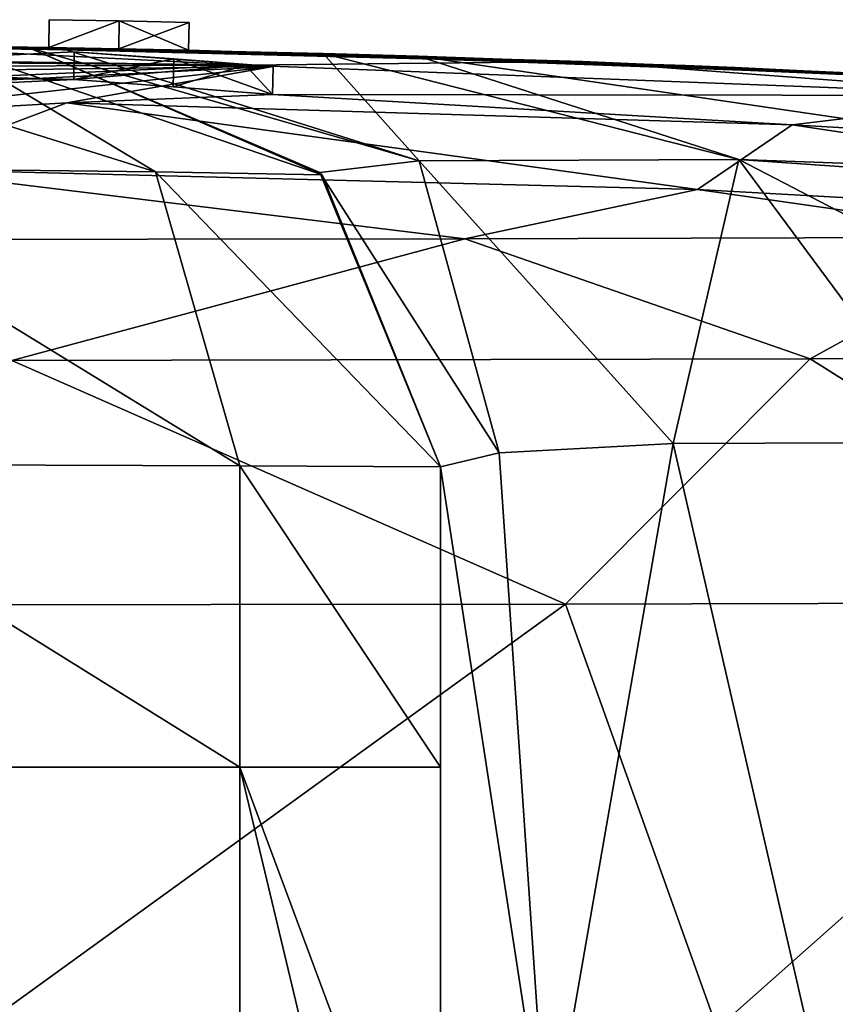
# Model space of a CAD drawing. Header units: millimetres. Extents: x -71 to 126, y -35 to 75.
# Tile 173 of 178: x 53.5 to 56.41, y 49.4 to 52.91. Entities that reach past the tile are written whole.
import ezdxf

# ---------------------------------------------------------------- set-up
doc = ezdxf.new("R2010")
doc.units = ezdxf.units.MM
doc.header["$LTSCALE"] = 52.536866
for name, color, linetype in [('127', 7, 'CONTINUOUS'), ('128', 7, 'CONTINUOUS'), ('129', 7, 'CONTINUOUS'), ('130', 7, 'CONTINUOUS'), ('131', 7, 'CONTINUOUS'), ('132', 7, 'CONTINUOUS'), ('133', 7, 'CONTINUOUS'), ('134', 7, 'CONTINUOUS'), ('135', 7, 'CONTINUOUS'), ('136', 7, 'CONTINUOUS'), ('137', 7, 'CONTINUOUS'), ('138', 7, 'CONTINUOUS'), ('139', 7, 'CONTINUOUS'), ('140', 7, 'CONTINUOUS'), ('141', 7, 'CONTINUOUS'), ('142', 7, 'CONTINUOUS'), ('168', 7, 'CONTINUOUS'), ('80', 7, 'CONTINUOUS'), ('81', 7, 'CONTINUOUS'), ('82', 7, 'CONTINUOUS'), ('84', 7, 'CONTINUOUS'), ('87', 7, 'CONTINUOUS'), ('89', 7, 'CONTINUOUS'), ('90', 7, 'CONTINUOUS'), ('96', 7, 'CONTINUOUS'), ('97', 7, 'CONTINUOUS'), ('98', 7, 'CONTINUOUS')]:
    doc.layers.add(name, color=color, linetype=linetype)

msp = doc.modelspace()

# ---------------------------------------------------------------- linework, layer by layer
at = {"layer": '127', "color": 178, "linetype": 'Continuous', "true_color": 0x00000b}
for points in [[(53.6, 52.8143, 7.3), (53.6, 52.8143, 7.4), (53.6016, 52.9143, 7.3), (53.6, 52.8143, 7.3)], [(53.6016, 52.9143, 7.3), (53.6, 52.8143, 7.4), (53.6016, 52.9143, 7.4), (53.6016, 52.9143, 7.3)]]:
    msp.add_3dface(points, dxfattribs=at)
at = {"layer": '128', "color": 178, "linetype": 'Continuous', "true_color": 0x00000b}
for points in [[(53.6, 52.8143, 7.3), (53.6016, 52.9143, 7.3), (53.8519, 52.9098, 7.3), (53.6, 52.8143, 7.3)], [(53.85, 52.8099, 7.3), (53.6, 52.8143, 7.3), (53.8519, 52.9098, 7.3), (53.85, 52.8099, 7.3)], [(54.1022, 52.9048, 7.3), (53.85, 52.8099, 7.3), (53.8519, 52.9098, 7.3), (54.1022, 52.9048, 7.3)], [(54.1, 52.8048, 7.3), (53.85, 52.8099, 7.3), (54.1022, 52.9048, 7.3), (54.1, 52.8048, 7.3)]]:
    msp.add_3dface(points, dxfattribs=at)
at = {"layer": '129', "color": 178, "linetype": 'Continuous', "true_color": 0x00000b}
for points in [[(54.1, 52.8048, 7.4), (54.1, 52.8048, 7.3), (54.1022, 52.9048, 7.3), (54.1, 52.8048, 7.4)], [(54.1, 52.8048, 7.4), (54.1022, 52.9048, 7.3), (54.1022, 52.9048, 7.4), (54.1, 52.8048, 7.4)]]:
    msp.add_3dface(points, dxfattribs=at)
at = {"layer": '130', "color": 178, "linetype": 'Continuous', "true_color": 0x00000b}
for points in [[(53.6016, 52.9143, 7.4), (53.6, 52.8143, 7.4), (53.8519, 52.9098, 7.4), (53.6016, 52.9143, 7.4)], [(53.6, 52.8143, 7.4), (53.85, 52.8099, 7.4), (53.8519, 52.9098, 7.4), (53.6, 52.8143, 7.4)], [(53.85, 52.8099, 7.4), (54.1, 52.8048, 7.4), (53.8519, 52.9098, 7.4), (53.85, 52.8099, 7.4)], [(54.1, 52.8048, 7.4), (54.1022, 52.9048, 7.4), (53.8519, 52.9098, 7.4), (54.1, 52.8048, 7.4)]]:
    msp.add_3dface(points, dxfattribs=at)
at = {"layer": '131', "color": 178, "linetype": 'Continuous', "true_color": 0x00000b}
for points in [[(53.6, 52.8143, 6.7), (53.6, 52.8143, 6.8), (53.6016, 52.9143, 6.8), (53.6, 52.8143, 6.7)], [(53.6016, 52.9143, 6.7), (53.6, 52.8143, 6.7), (53.6016, 52.9143, 6.8), (53.6016, 52.9143, 6.7)]]:
    msp.add_3dface(points, dxfattribs=at)
at = {"layer": '132', "color": 178, "linetype": 'Continuous', "true_color": 0x00000b}
for points in [[(53.6, 52.8143, 6.7), (53.6016, 52.9143, 6.7), (53.8519, 52.9098, 6.7), (53.6, 52.8143, 6.7)], [(53.85, 52.8099, 6.7), (53.6, 52.8143, 6.7), (53.8519, 52.9098, 6.7), (53.85, 52.8099, 6.7)], [(54.1022, 52.9048, 6.7), (53.85, 52.8099, 6.7), (53.8519, 52.9098, 6.7), (54.1022, 52.9048, 6.7)], [(54.1, 52.8048, 6.7), (53.85, 52.8099, 6.7), (54.1022, 52.9048, 6.7), (54.1, 52.8048, 6.7)]]:
    msp.add_3dface(points, dxfattribs=at)
at = {"layer": '133', "color": 178, "linetype": 'Continuous', "true_color": 0x00000b}
for points in [[(54.1, 52.8048, 6.8), (54.1, 52.8048, 6.7), (54.1022, 52.9048, 6.7), (54.1, 52.8048, 6.8)], [(54.1, 52.8048, 6.8), (54.1022, 52.9048, 6.7), (54.1022, 52.9048, 6.8), (54.1, 52.8048, 6.8)]]:
    msp.add_3dface(points, dxfattribs=at)
at = {"layer": '134', "color": 178, "linetype": 'Continuous', "true_color": 0x00000b}
for points in [[(53.6016, 52.9143, 6.8), (53.6, 52.8143, 6.8), (53.8519, 52.9098, 6.8), (53.6016, 52.9143, 6.8)], [(53.6, 52.8143, 6.8), (53.85, 52.8099, 6.8), (53.8519, 52.9098, 6.8), (53.6, 52.8143, 6.8)], [(53.85, 52.8099, 6.8), (54.1, 52.8048, 6.8), (53.8519, 52.9098, 6.8), (53.85, 52.8099, 6.8)], [(54.1, 52.8048, 6.8), (54.1022, 52.9048, 6.8), (53.8519, 52.9098, 6.8), (54.1, 52.8048, 6.8)]]:
    msp.add_3dface(points, dxfattribs=at)
at = {"layer": '135', "color": 178, "linetype": 'Continuous', "true_color": 0x00000b}
for points in [[(53.8519, 52.9098, 6.1), (53.6, 52.8143, 6.1), (53.6016, 52.9143, 6.1), (53.8519, 52.9098, 6.1)], [(53.85, 52.8099, 6.1), (53.6, 52.8143, 6.1), (53.8519, 52.9098, 6.1), (53.85, 52.8099, 6.1)], [(54.1022, 52.9048, 6.1), (53.85, 52.8099, 6.1), (53.8519, 52.9098, 6.1), (54.1022, 52.9048, 6.1)], [(54.1, 52.8048, 6.1), (53.85, 52.8099, 6.1), (54.1022, 52.9048, 6.1), (54.1, 52.8048, 6.1)]]:
    msp.add_3dface(points, dxfattribs=at)
at = {"layer": '136', "color": 178, "linetype": 'Continuous', "true_color": 0x00000b}
for points in [[(54.1, 52.8048, 6.2), (54.1, 52.8048, 6.1), (54.1022, 52.9048, 6.2), (54.1, 52.8048, 6.2)], [(54.1, 52.8048, 6.1), (54.1022, 52.9048, 6.1), (54.1022, 52.9048, 6.2), (54.1, 52.8048, 6.1)]]:
    msp.add_3dface(points, dxfattribs=at)
at = {"layer": '137', "color": 178, "linetype": 'Continuous', "true_color": 0x00000b}
for points in [[(53.6016, 52.9143, 6.2), (53.6, 52.8143, 6.2), (53.8519, 52.9098, 6.2), (53.6016, 52.9143, 6.2)], [(53.6, 52.8143, 6.2), (53.85, 52.8099, 6.2), (53.8519, 52.9098, 6.2), (53.6, 52.8143, 6.2)], [(53.85, 52.8099, 6.2), (54.1, 52.8048, 6.2), (53.8519, 52.9098, 6.2), (53.85, 52.8099, 6.2)], [(54.1, 52.8048, 6.2), (54.1022, 52.9048, 6.2), (53.8519, 52.9098, 6.2), (54.1, 52.8048, 6.2)]]:
    msp.add_3dface(points, dxfattribs=at)
at = {"layer": '138', "color": 178, "linetype": 'Continuous', "true_color": 0x00000b}
for points in [[(53.6, 52.8143, 6.1), (53.6, 52.8143, 6.2), (53.6016, 52.9143, 6.1), (53.6, 52.8143, 6.1)], [(53.6016, 52.9143, 6.1), (53.6, 52.8143, 6.2), (53.6016, 52.9143, 6.2), (53.6016, 52.9143, 6.1)]]:
    msp.add_3dface(points, dxfattribs=at)
at = {"layer": '139', "color": 178, "linetype": 'Continuous', "true_color": 0x00000b}
for points in [[(53.6016, 52.9143, 7.3), (53.6016, 52.9143, 7.4), (53.8519, 52.9098, 7.4), (53.6016, 52.9143, 7.3)], [(53.8519, 52.9098, 7.3), (53.6016, 52.9143, 7.3), (53.8519, 52.9098, 7.4), (53.8519, 52.9098, 7.3)], [(53.6016, 52.9143, 6.7), (53.6016, 52.9143, 6.8), (53.8519, 52.9098, 6.8), (53.6016, 52.9143, 6.7)], [(53.8519, 52.9098, 6.7), (53.6016, 52.9143, 6.7), (53.8519, 52.9098, 6.8), (53.8519, 52.9098, 6.7)], [(53.8519, 52.9098, 6.1), (53.6016, 52.9143, 6.1), (53.8519, 52.9098, 6.2), (53.8519, 52.9098, 6.1)], [(53.6016, 52.9143, 6.1), (53.6016, 52.9143, 6.2), (53.8519, 52.9098, 6.2), (53.6016, 52.9143, 6.1)], [(54.1022, 52.9048, 7.3), (53.8519, 52.9098, 7.3), (54.1022, 52.9048, 7.4), (54.1022, 52.9048, 7.3)], [(54.1022, 52.9048, 7.4), (53.8519, 52.9098, 7.3), (53.8519, 52.9098, 7.4), (54.1022, 52.9048, 7.4)], [(54.1022, 52.9048, 6.7), (53.8519, 52.9098, 6.7), (54.1022, 52.9048, 6.8), (54.1022, 52.9048, 6.7)], [(54.1022, 52.9048, 6.8), (53.8519, 52.9098, 6.7), (53.8519, 52.9098, 6.8), (54.1022, 52.9048, 6.8)], [(54.1022, 52.9048, 6.1), (53.8519, 52.9098, 6.1), (54.1022, 52.9048, 6.2), (54.1022, 52.9048, 6.1)], [(54.1022, 52.9048, 6.2), (53.8519, 52.9098, 6.1), (53.8519, 52.9098, 6.2), (54.1022, 52.9048, 6.2)]]:
    msp.add_3dface(points, dxfattribs=at)
at = {"layer": '140', "color": 178, "linetype": 'Continuous', "true_color": 0x00000b}
for points in [[(53.6645, 52.6172, -5.9976), (52.755, 52.5644, -6.9072), (54.4024, 52.7468, -5.2679), (53.6645, 52.6172, -5.9976)], [(54.4024, 52.7468, -5.2679), (52.755, 52.5644, -6.9072), (52.7557, 52.6641, -6.9147), (54.4024, 52.7468, -5.2679)], [(54.4, 52.647, -5.2621), (53.6645, 52.6172, -5.9976), (54.4024, 52.7468, -5.2679), (54.4, 52.647, -5.2621)]]:
    msp.add_3dface(points, dxfattribs=at)
at = {"layer": '141', "color": 178, "linetype": 'Continuous', "true_color": 0x00000b}
for points in [[(53.6907, 52.7998, -4.556), (53.689, 52.7, -4.551), (54.0466, 52.7746, -4.912), (53.6907, 52.7998, -4.556)], [(53.689, 52.7, -4.551), (54.0445, 52.6748, -4.9067), (54.0466, 52.7746, -4.912), (53.689, 52.7, -4.551)], [(54.0445, 52.6748, -4.9067), (54.4, 52.647, -5.2621), (54.0466, 52.7746, -4.912), (54.0445, 52.6748, -4.9067)], [(54.4, 52.647, -5.2621), (54.4024, 52.7468, -5.2679), (54.0466, 52.7746, -4.912), (54.4, 52.647, -5.2621)]]:
    msp.add_3dface(points, dxfattribs=at)
at = {"layer": '142', "color": 178, "linetype": 'Continuous', "true_color": 0x00000b}
for points in [[(53.689, 52.7, -4.551), (53.6907, 52.7998, -4.556), (52.044, 52.7179, -6.2029), (53.689, 52.7, -4.551)], [(52.2414, 52.631, -5.9986), (53.689, 52.7, -4.551), (52.044, 52.7179, -6.2029), (52.2414, 52.631, -5.9986)]]:
    msp.add_3dface(points, dxfattribs=at)
at = {"layer": '168', "color": 178, "linetype": 'Continuous', "true_color": 0x00000b}
for points in [[(53.6907, 52.7998, -4.556), (54.4024, 52.7468, -5.2679), (52.044, 52.7179, -6.2029), (53.6907, 52.7998, -4.556)], [(54.4024, 52.7468, -5.2679), (53.6907, 52.7998, -4.556), (54.0466, 52.7746, -4.912), (54.4024, 52.7468, -5.2679)], [(54.4024, 52.7468, -5.2679), (52.7557, 52.6641, -6.9147), (52.044, 52.7179, -6.2029), (54.4024, 52.7468, -5.2679)]]:
    msp.add_3dface(points, dxfattribs=at)
at = {"layer": '80', "linetype": 'Continuous'}
for points in [[(52.9107, 50.8223, -12.5857), (55.4471, 50.8252, -12.1383), (53.3501, 49.3081, -12.7331), (52.9107, 50.8223, -12.5857)], [(53.3501, 49.3081, -12.7331), (55.4471, 50.8252, -12.1383), (55.9904, 49.3081, -12.1669), (53.3501, 49.3081, -12.7331)], [(55.4471, 50.8252, -12.1383), (57.7073, 50.8307, -11.253), (55.9904, 49.3081, -12.1669), (55.4471, 50.8252, -12.1383)], [(55.9904, 49.3081, -12.1669), (57.7073, 50.8307, -11.253), (58.4531, 49.3081, -11.0595), (55.9904, 49.3081, -12.1669)]]:
    msp.add_3dface(points, dxfattribs=at)
at = {"layer": '81', "linetype": 'Continuous'}
for points in [[(54.3029, 52.7513, -2.9985), (51.4716, 52.777, -2.9994), (52.9043, 52.8232, 0), (54.3029, 52.7513, -2.9985)], [(55.5084, 52.7643, 0), (54.3029, 52.7513, -2.9985), (52.9043, 52.8232, 0), (55.5084, 52.7643, 0)], [(51.4716, 52.777, -2.9994), (54.3029, 52.7513, -2.9985), (52.5249, 52.777, -2.9999), (51.4716, 52.777, -2.9994)], [(52.5249, 52.777, -2.9999), (54.3029, 52.7513, -2.9985), (52.9441, 52.7472, -3.7264), (52.5249, 52.777, -2.9999)], [(57.1324, 52.6434, -2.995), (54.3029, 52.7513, -2.9985), (55.5084, 52.7643, 0), (57.1324, 52.6434, -2.995)], [(58.11, 52.636, 0), (57.1324, 52.6434, -2.995), (55.5084, 52.7643, 0), (58.11, 52.636, 0)], [(52.9441, 52.7472, -3.7264), (54.3029, 52.7513, -2.9985), (53.3633, 52.7099, -4.4524), (52.9441, 52.7472, -3.7264)], [(54.3029, 52.7513, -2.9985), (53.689, 52.7, -4.551), (53.3633, 52.7099, -4.4524), (54.3029, 52.7513, -2.9985)], [(53.689, 52.7, -4.551), (54.3029, 52.7513, -2.9985), (54.0445, 52.6748, -4.9067), (53.689, 52.7, -4.551)], [(54.3029, 52.7513, -2.9985), (54.4, 52.647, -5.2621), (54.0445, 52.6748, -4.9067), (54.3029, 52.7513, -2.9985)], [(57.1324, 52.6434, -2.995), (54.4, 52.647, -5.2621), (54.3029, 52.7513, -2.9985), (57.1324, 52.6434, -2.995)], [(53.689, 52.7, -4.551), (52.2414, 52.631, -5.9986), (53.3633, 52.7099, -4.4524), (53.689, 52.7, -4.551)], [(53.6645, 52.6172, -5.9976), (53.0373, 52.3808, -8.991), (52.755, 52.5644, -6.9072), (53.6645, 52.6172, -5.9976)], [(55.9195, 52.3079, -8.9838), (53.0373, 52.3808, -8.991), (53.6645, 52.6172, -5.9976), (55.9195, 52.3079, -8.9838)], [(56.2576, 52.5386, -5.9926), (53.6645, 52.6172, -5.9976), (54.4, 52.647, -5.2621), (56.2576, 52.5386, -5.9926)], [(56.2576, 52.5386, -5.9926), (55.9195, 52.3079, -8.9838), (53.6645, 52.6172, -5.9976), (56.2576, 52.5386, -5.9926)], [(56.2576, 52.5386, -5.9926), (54.4, 52.647, -5.2621), (57.1324, 52.6434, -2.995), (56.2576, 52.5386, -5.9926)], [(58.8475, 52.3913, -5.983), (56.2576, 52.5386, -5.9926), (57.1324, 52.6434, -2.995), (58.8475, 52.3913, -5.983)], [(58.874, 52.144, -8.9787), (55.9195, 52.3079, -8.9838), (56.2576, 52.5386, -5.9926), (58.874, 52.144, -8.9787)], [(58.8475, 52.3913, -5.983), (58.874, 52.144, -8.9787), (56.2576, 52.5386, -5.9926), (58.8475, 52.3913, -5.983)], [(52.8167, 52.1281, -11.2851), (53.0373, 52.3808, -8.991), (55.0876, 52.1311, -10.8841), (52.8167, 52.1281, -11.2851)], [(53.0373, 52.3808, -8.991), (55.9195, 52.3079, -8.9838), (55.0876, 52.1311, -10.8841), (53.0373, 52.3808, -8.991)], [(55.0876, 52.1311, -10.8841), (55.9195, 52.3079, -8.9838), (57.1124, 52.1366, -10.0912), (55.0876, 52.1311, -10.8841)], [(55.9195, 52.3079, -8.9838), (58.874, 52.144, -8.9787), (57.1124, 52.1366, -10.0912), (55.9195, 52.3079, -8.9838)]]:
    msp.add_3dface(points, dxfattribs=at)
at = {"layer": '82', "linetype": 'Continuous'}
for points in [[(52.9043, 52.8232, 0), (51.3366, 52.8251, 3), (54.1224, 52.8043, 3), (52.9043, 52.8232, 0)], [(51.3366, 52.8251, 3), (53.1, 52.8212, 6), (54.1224, 52.8043, 3), (51.3366, 52.8251, 3)], [(51.4, 52.8256, 8), (53.7274, 52.8121, 9.006), (51.5466, 52.8263, 7.6463), (51.4, 52.8256, 8)], [(53.7274, 52.8121, 9.006), (51.4, 52.8256, 9.006), (53.0085, 52.8222, 12.009), (53.7274, 52.8121, 9.006)], [(51.4, 52.8256, 9.006), (53.7274, 52.8121, 9.006), (51.4, 52.8256, 8), (51.4, 52.8256, 9.006)], [(51.5466, 52.8263, 7.6463), (53.7274, 52.8121, 9.006), (51.9, 52.8273, 7.5), (51.5466, 52.8263, 7.6463)], [(51.9, 52.8273, 7.5), (53.7274, 52.8121, 9.006), (52.5, 52.8261, 7.5), (51.9, 52.8273, 7.5)], [(53.6391, 52.8136, 14.9675), (53.0085, 52.8222, 12.009), (52, 52.8274, 15.012), (53.6391, 52.8136, 14.9675)], [(53.6391, 52.8136, 14.9675), (52, 52.8274, 15.012), (53.5234, 52.8155, 16.2811), (53.6391, 52.8136, 14.9675)], [(53.5234, 52.8155, 16.2811), (52, 52.8274, 15.012), (53.5234, 52.8155, 18.015), (53.5234, 52.8155, 16.2811)], [(53.5234, 52.8155, 18.015), (52, 52.8274, 15.012), (52, 52.8274, 18.015), (53.5234, 52.8155, 18.015)], [(53.5234, 52.8155, 18.015), (52, 52.8274, 18.015), (53.5234, 52.8155, 19.2811), (53.5234, 52.8155, 18.015)], [(53.5234, 52.8155, 19.2811), (52, 52.8274, 18.015), (53.5234, 52.8155, 21.018), (53.5234, 52.8155, 19.2811)], [(53.5234, 52.8155, 21.018), (52, 52.8274, 18.015), (52, 52.8274, 21.018), (53.5234, 52.8155, 21.018)], [(53.5234, 52.8155, 21.018), (52, 52.8274, 21.018), (53.5234, 52.8155, 22.2841), (53.5234, 52.8155, 21.018)], [(53.5234, 52.8155, 22.2841), (52, 52.8274, 21.018), (53.5234, 52.8155, 24.021), (53.5234, 52.8155, 22.2841)], [(53.5234, 52.8155, 24.021), (52, 52.8274, 21.018), (52, 52.8274, 24.021), (53.5234, 52.8155, 24.021)], [(53.5234, 52.8155, 24.021), (52, 52.8274, 24.021), (53.5234, 52.8155, 25.2871), (53.5234, 52.8155, 24.021)], [(53.5234, 52.8155, 25.2871), (52, 52.8274, 24.021), (53.5234, 52.8155, 27.024), (53.5234, 52.8155, 25.2871)], [(53.5234, 52.8155, 27.024), (52, 52.8274, 24.021), (52, 52.8274, 27.024), (53.5234, 52.8155, 27.024)], [(53.5234, 52.8155, 27.024), (52, 52.8274, 27.024), (53.5234, 52.8155, 27.4958), (53.5234, 52.8155, 27.024)], [(53.5234, 52.8155, 27.4958), (52, 52.8274, 27.024), (53.2319, 52.8196, 28.1968), (53.5234, 52.8155, 27.4958)], [(52.5, 52.8261, 7.5), (53.7274, 52.8121, 9.006), (53.1, 52.8212, 7.5), (52.5, 52.8261, 7.5)], [(55.5084, 52.7643, 0), (52.9043, 52.8232, 0), (54.1224, 52.8043, 3), (55.5084, 52.7643, 0)], [(54.9204, 52.7837, 11.914), (53.7274, 52.8121, 9.006), (53.0085, 52.8222, 12.009), (54.9204, 52.7837, 11.914)], [(54.9204, 52.7837, 11.914), (53.0085, 52.8222, 12.009), (54.5806, 52.7933, 12.4352), (54.9204, 52.7837, 11.914)], [(54.5806, 52.7933, 12.4352), (53.0085, 52.8222, 12.009), (53.6391, 52.8136, 14.9675), (54.5806, 52.7933, 12.4352)], [(53.1, 52.8212, 7.5), (53.7274, 52.8121, 9.006), (53.1, 52.8212, 6), (53.1, 52.8212, 7.5)], [(53.1, 52.8212, 6), (53.7274, 52.8121, 9.006), (53.6, 52.8143, 7.4), (53.1, 52.8212, 6)], [(55.8763, 52.7504, 6.003), (53.1, 52.8212, 6), (54.1, 52.8048, 6.1), (55.8763, 52.7504, 6.003)], [(53.6, 52.8143, 7.3), (53.1, 52.8212, 6), (53.6, 52.8143, 7.4), (53.6, 52.8143, 7.3)], [(53.1, 52.8212, 6), (53.6, 52.8143, 7.3), (53.6, 52.8143, 6.8), (53.1, 52.8212, 6)], [(53.6, 52.8143, 6.7), (53.1, 52.8212, 6), (53.6, 52.8143, 6.8), (53.6, 52.8143, 6.7)], [(53.1, 52.8212, 6), (53.6, 52.8143, 6.7), (53.6, 52.8143, 6.2), (53.1, 52.8212, 6)], [(54.1, 52.8048, 6.1), (53.1, 52.8212, 6), (53.85, 52.8099, 6.1), (54.1, 52.8048, 6.1)], [(53.85, 52.8099, 6.1), (53.1, 52.8212, 6), (53.6, 52.8143, 6.1), (53.85, 52.8099, 6.1)], [(53.6, 52.8143, 6.1), (53.1, 52.8212, 6), (53.6, 52.8143, 6.2), (53.6, 52.8143, 6.1)], [(53.1, 52.8212, 6), (55.8763, 52.7504, 6.003), (54.1224, 52.8043, 3), (53.1, 52.8212, 6)], [(53.6, 52.8143, 7.4), (53.7274, 52.8121, 9.006), (53.85, 52.8099, 7.4), (53.6, 52.8143, 7.4)], [(53.6, 52.8143, 7.3), (53.85, 52.8099, 7.3), (53.6, 52.8143, 6.8), (53.6, 52.8143, 7.3)], [(53.6, 52.8143, 6.8), (53.85, 52.8099, 7.3), (53.85, 52.8099, 6.8), (53.6, 52.8143, 6.8)], [(53.6, 52.8143, 6.7), (53.85, 52.8099, 6.7), (53.6, 52.8143, 6.2), (53.6, 52.8143, 6.7)], [(53.6, 52.8143, 6.2), (53.85, 52.8099, 6.7), (53.85, 52.8099, 6.2), (53.6, 52.8143, 6.2)], [(56.0538, 52.7432, 9.006), (53.7274, 52.8121, 9.006), (54.9204, 52.7837, 11.914), (56.0538, 52.7432, 9.006)], [(53.7274, 52.8121, 9.006), (56.0538, 52.7432, 9.006), (53.85, 52.8099, 7.4), (53.7274, 52.8121, 9.006)], [(53.85, 52.8099, 7.4), (56.0538, 52.7432, 9.006), (54.1, 52.8048, 7.4), (53.85, 52.8099, 7.4)], [(53.85, 52.8099, 7.3), (54.1, 52.8048, 7.3), (53.85, 52.8099, 6.8), (53.85, 52.8099, 7.3)], [(53.85, 52.8099, 6.8), (54.1, 52.8048, 7.3), (54.1, 52.8048, 6.8), (53.85, 52.8099, 6.8)], [(53.85, 52.8099, 6.7), (54.1, 52.8048, 6.7), (53.85, 52.8099, 6.2), (53.85, 52.8099, 6.7)], [(53.85, 52.8099, 6.2), (54.1, 52.8048, 6.7), (54.1, 52.8048, 6.2), (53.85, 52.8099, 6.2)], [(56.0538, 52.7432, 9.006), (55.8763, 52.7504, 6.003), (54.1, 52.8048, 6.1), (56.0538, 52.7432, 9.006)], [(54.1, 52.8048, 7.4), (56.0538, 52.7432, 9.006), (54.1, 52.8048, 7.3), (54.1, 52.8048, 7.4)], [(54.1, 52.8048, 7.3), (56.0538, 52.7432, 9.006), (54.1, 52.8048, 6.8), (54.1, 52.8048, 7.3)], [(54.1, 52.8048, 6.8), (56.0538, 52.7432, 9.006), (54.1, 52.8048, 6.7), (54.1, 52.8048, 6.8)], [(54.1, 52.8048, 6.7), (56.0538, 52.7432, 9.006), (54.1, 52.8048, 6.2), (54.1, 52.8048, 6.7)], [(56.0538, 52.7432, 9.006), (54.1, 52.8048, 6.1), (54.1, 52.8048, 6.2), (56.0538, 52.7432, 9.006)], [(55.5084, 52.7643, 0), (54.1224, 52.8043, 3), (56.9064, 52.704, 3), (55.5084, 52.7643, 0)], [(54.1224, 52.8043, 3), (55.8763, 52.7504, 6.003), (56.9064, 52.704, 3), (54.1224, 52.8043, 3)], [(57.4641, 52.6743, 9.6676), (56.0538, 52.7432, 9.006), (54.9204, 52.7837, 11.914), (57.4641, 52.6743, 9.6676)], [(58.11, 52.636, 0), (55.5084, 52.7643, 0), (56.9064, 52.704, 3), (58.11, 52.636, 0)], [(56.0538, 52.7432, 9.006), (58.422, 52.6159, 9.0872), (55.8763, 52.7504, 6.003), (56.0538, 52.7432, 9.006)], [(55.8763, 52.7504, 6.003), (58.422, 52.6159, 9.0872), (58.6495, 52.6006, 6.003), (55.8763, 52.7504, 6.003)], [(55.8763, 52.7504, 6.003), (58.6495, 52.6006, 6.003), (56.9064, 52.704, 3), (55.8763, 52.7504, 6.003)], [(58.422, 52.6159, 9.0872), (56.0538, 52.7432, 9.006), (57.4641, 52.6743, 9.6676), (58.422, 52.6159, 9.0872)]]:
    msp.add_3dface(points, dxfattribs=at)
at = {"layer": '84', "linetype": 'Continuous'}
for points in [[(55, 49.1237, 16.588), (55, 51.3157, 16.2813), (55, 51.3157, 19.0848), (55, 49.1237, 16.588)], [(55, 48.3192, 16.7003), (55, 49.1237, 16.588), (55, 51.3157, 19.0848), (55, 48.3192, 16.7003)], [(55, 48.3157, 19.3993), (55, 48.3192, 16.7003), (55, 51.3157, 19.2812), (55, 48.3157, 19.3993)], [(55, 51.3157, 19.2812), (55, 48.3192, 16.7003), (55, 51.3157, 19.0848), (55, 51.3157, 19.2812)], [(55, 48.3157, 22.0981), (55, 48.3157, 19.3993), (55, 51.3157, 21.8884), (55, 48.3157, 22.0981)], [(55, 51.3157, 21.8884), (55, 48.3157, 19.3993), (55, 51.3157, 19.2812), (55, 51.3157, 21.8884)], [(55, 48.3157, 24.7968), (55, 48.3157, 22.0981), (55, 51.3157, 24.692), (55, 48.3157, 24.7968)], [(55, 51.3157, 24.692), (55, 48.3157, 22.0981), (55, 51.3157, 22.2841), (55, 51.3157, 24.692)], [(55, 51.3157, 22.2841), (55, 48.3157, 22.0981), (55, 51.3157, 21.8884), (55, 51.3157, 22.2841)], [(55, 50.2431, 27.4956), (55, 48.3157, 24.7968), (55, 51.3157, 27.4955), (55, 50.2431, 27.4956)], [(55, 51.3157, 27.4955), (55, 48.3157, 24.7968), (55, 51.3157, 25.2869), (55, 51.3157, 27.4955)], [(55, 51.3157, 25.2869), (55, 48.3157, 24.7968), (55, 51.3157, 24.692), (55, 51.3157, 25.2869)], [(55, 48.3157, 27.4956), (55, 48.3157, 24.7968), (55, 50.2431, 27.4956), (55, 48.3157, 27.4956)]]:
    msp.add_3dface(points, dxfattribs=at)
at = {"layer": '87', "linetype": 'Continuous'}
for points in [[(55.2103, 51.366, 14.6838), (55.3831, 48.8261, 14.4993), (55.833, 51.3998, 13.1894), (55.2103, 51.366, 14.6838)], [(55.3831, 48.8261, 14.4993), (56.4833, 48.5716, 12.6771), (55.833, 51.3998, 13.1894), (55.3831, 48.8261, 14.4993)], [(55.833, 51.3998, 13.1894), (56.4833, 48.5716, 12.6771), (56.8174, 51.4029, 11.9248), (55.833, 51.3998, 13.1894)], [(55, 51.3157, 16.2813), (55.3831, 48.8261, 14.4993), (55.2103, 51.366, 14.6838), (55, 51.3157, 16.2813)], [(55, 51.3157, 16.2813), (55, 49.1237, 16.588), (55.3831, 48.8261, 14.4993), (55, 51.3157, 16.2813)]]:
    msp.add_3dface(points, dxfattribs=at)
at = {"layer": '89', "linetype": 'Continuous'}
for points in [[(52.5421, 51.326, 29.9954), (52.5421, 50.2431, 29.9954), (54.2827, 50.2431, 29.2485), (52.5421, 51.326, 29.9954)], [(52.5421, 51.326, 29.9954), (54.2827, 50.2431, 29.2485), (54.2827, 51.3197, 29.2485), (52.5421, 51.326, 29.9954)], [(55, 50.2431, 27.4956), (55, 51.3157, 27.4955), (54.2827, 51.3197, 29.2485), (55, 50.2431, 27.4956)], [(54.2827, 50.2431, 29.2485), (55, 50.2431, 27.4956), (54.2827, 51.3197, 29.2485), (54.2827, 50.2431, 29.2485)], [(52.5421, 50.2431, 29.9954), (52.5421, 47.2401, 29.9954), (54.2826, 47.2401, 29.2485), (52.5421, 50.2431, 29.9954)], [(54.2827, 50.2431, 29.2485), (52.5421, 50.2431, 29.9954), (54.2826, 47.2401, 29.2485), (54.2827, 50.2431, 29.2485)], [(55, 47.2401, 27.4957), (54.2827, 50.2431, 29.2485), (54.2826, 47.2401, 29.2485), (55, 47.2401, 27.4957)], [(55, 48.3157, 27.4956), (55, 50.2431, 27.4956), (54.2827, 50.2431, 29.2485), (55, 48.3157, 27.4956)], [(55, 47.2401, 27.4957), (55, 48.3157, 27.4956), (54.2827, 50.2431, 29.2485), (55, 47.2401, 27.4957)]]:
    msp.add_3dface(points, dxfattribs=at)
at = {"layer": '90', "linetype": 'Continuous'}
for points in [[(52.8167, 52.1281, -11.2851), (55.0876, 52.1311, -10.8841), (53.4683, 51.696, -12.1062), (52.8167, 52.1281, -11.2851)], [(55.0876, 52.1311, -10.8841), (56.3223, 51.7016, -11.4017), (53.4683, 51.696, -12.1062), (55.0876, 52.1311, -10.8841)], [(55.0876, 52.1311, -10.8841), (57.1124, 52.1366, -10.0912), (56.3223, 51.7016, -11.4017), (55.0876, 52.1311, -10.8841)], [(57.1124, 52.1366, -10.0912), (58.9236, 51.7114, -10.034), (56.3223, 51.7016, -11.4017), (57.1124, 52.1366, -10.0912)], [(56.3223, 51.7016, -11.4017), (55.4471, 50.8252, -12.1383), (53.4683, 51.696, -12.1062), (56.3223, 51.7016, -11.4017)], [(57.7073, 50.8307, -11.253), (55.4471, 50.8252, -12.1383), (56.3223, 51.7016, -11.4017), (57.7073, 50.8307, -11.253)], [(58.9236, 51.7114, -10.034), (57.7073, 50.8307, -11.253), (56.3223, 51.7016, -11.4017), (58.9236, 51.7114, -10.034)], [(55.4471, 50.8252, -12.1383), (52.9107, 50.8223, -12.5857), (53.4683, 51.696, -12.1062), (55.4471, 50.8252, -12.1383)]]:
    msp.add_3dface(points, dxfattribs=at)
at = {"layer": '96', "linetype": 'Continuous'}
for points in [[(53.2319, 52.8196, 28.1968), (52.525, 52.826, 28.4956), (53.982, 52.3708, 28.9411), (53.2319, 52.8196, 28.1968)], [(52.525, 52.826, 28.4956), (52.5406, 52.3866, 29.5561), (53.982, 52.3708, 28.9411), (52.525, 52.826, 28.4956)], [(53.5234, 52.8155, 27.4958), (53.2319, 52.8196, 28.1968), (54.577, 52.3597, 27.4958), (53.5234, 52.8155, 27.4958)], [(53.2319, 52.8196, 28.1968), (53.982, 52.3708, 28.9411), (54.577, 52.3597, 27.4958), (53.2319, 52.8196, 28.1968)], [(52.5421, 51.326, 29.9954), (54.2827, 51.3197, 29.2485), (52.5406, 52.3866, 29.5561), (52.5421, 51.326, 29.9954)], [(52.5406, 52.3866, 29.5561), (54.2827, 51.3197, 29.2485), (53.982, 52.3708, 28.9411), (52.5406, 52.3866, 29.5561)], [(54.2827, 51.3197, 29.2485), (55, 51.3157, 27.4955), (53.982, 52.3708, 28.9411), (54.2827, 51.3197, 29.2485)], [(53.982, 52.3708, 28.9411), (55, 51.3157, 27.4955), (54.577, 52.3597, 27.4958), (53.982, 52.3708, 28.9411)]]:
    msp.add_3dface(points, dxfattribs=at)
at = {"layer": '97', "linetype": 'Continuous'}
for points in [[(53.5234, 52.8155, 16.2811), (53.5234, 52.8155, 18.015), (54.5689, 52.368, 19.2811), (53.5234, 52.8155, 16.2811)], [(53.5234, 52.8155, 16.2811), (54.5689, 52.368, 19.2811), (54.5689, 52.368, 16.2811), (53.5234, 52.8155, 16.2811)], [(53.5234, 52.8155, 18.015), (53.5234, 52.8155, 19.2811), (54.5689, 52.368, 19.2811), (53.5234, 52.8155, 18.015)], [(53.5234, 52.8155, 19.2811), (53.5234, 52.8155, 21.018), (54.5689, 52.368, 22.2841), (53.5234, 52.8155, 19.2811)], [(54.5689, 52.368, 19.2811), (53.5234, 52.8155, 19.2811), (54.5689, 52.368, 22.2841), (54.5689, 52.368, 19.2811)], [(53.5234, 52.8155, 21.018), (53.5234, 52.8155, 22.2841), (54.5689, 52.368, 22.2841), (53.5234, 52.8155, 21.018)], [(53.5234, 52.8155, 22.2841), (53.5234, 52.8155, 24.021), (54.5689, 52.368, 25.2871), (53.5234, 52.8155, 22.2841)], [(54.5689, 52.368, 22.2841), (53.5234, 52.8155, 22.2841), (54.5689, 52.368, 25.2871), (54.5689, 52.368, 22.2841)], [(53.5234, 52.8155, 24.021), (53.5234, 52.8155, 25.2871), (54.5689, 52.368, 25.2871), (53.5234, 52.8155, 24.021)], [(53.5234, 52.8155, 25.2871), (53.5234, 52.8155, 27.024), (54.577, 52.3597, 27.4958), (53.5234, 52.8155, 25.2871)], [(53.5234, 52.8155, 25.2871), (54.577, 52.3597, 27.4958), (54.5689, 52.368, 25.2871), (53.5234, 52.8155, 25.2871)], [(53.5234, 52.8155, 27.024), (53.5234, 52.8155, 27.4958), (54.577, 52.3597, 27.4958), (53.5234, 52.8155, 27.024)], [(55, 51.3157, 19.0848), (55, 51.3157, 16.2813), (54.5689, 52.368, 16.2811), (55, 51.3157, 19.0848)], [(55, 51.3157, 27.4955), (55, 51.3157, 25.2869), (54.5689, 52.368, 25.2871), (55, 51.3157, 27.4955)], [(54.577, 52.3597, 27.4958), (55, 51.3157, 27.4955), (54.5689, 52.368, 25.2871), (54.577, 52.3597, 27.4958)], [(55, 51.3157, 25.2869), (55, 51.3157, 24.692), (54.5689, 52.368, 22.2841), (55, 51.3157, 25.2869)], [(55, 51.3157, 25.2869), (54.5689, 52.368, 22.2841), (54.5689, 52.368, 25.2871), (55, 51.3157, 25.2869)], [(55, 51.3157, 24.692), (55, 51.3157, 22.2841), (54.5689, 52.368, 22.2841), (55, 51.3157, 24.692)], [(55, 51.3157, 22.2841), (55, 51.3157, 21.8884), (54.5689, 52.368, 19.2811), (55, 51.3157, 22.2841)], [(55, 51.3157, 22.2841), (54.5689, 52.368, 19.2811), (54.5689, 52.368, 22.2841), (55, 51.3157, 22.2841)], [(55, 51.3157, 21.8884), (55, 51.3157, 19.2812), (54.5689, 52.368, 19.2811), (55, 51.3157, 21.8884)], [(55, 51.3157, 19.2812), (55, 51.3157, 19.0848), (54.5689, 52.368, 16.2811), (55, 51.3157, 19.2812)], [(54.5689, 52.368, 19.2811), (55, 51.3157, 19.2812), (54.5689, 52.368, 16.2811), (54.5689, 52.368, 19.2811)]]:
    msp.add_3dface(points, dxfattribs=at)
at = {"layer": '98', "linetype": 'Continuous'}
for points in [[(53.6391, 52.8136, 14.9675), (53.5234, 52.8155, 16.2811), (54.9244, 52.41, 13.9943), (53.6391, 52.8136, 14.9675)], [(53.5234, 52.8155, 16.2811), (54.5689, 52.368, 16.2811), (54.9244, 52.41, 13.9943), (53.5234, 52.8155, 16.2811)], [(54.5806, 52.7933, 12.4352), (53.6391, 52.8136, 14.9675), (54.9244, 52.41, 13.9943), (54.5806, 52.7933, 12.4352)], [(54.9204, 52.7837, 11.914), (54.5806, 52.7933, 12.4352), (56.0677, 52.4149, 11.9584), (54.9204, 52.7837, 11.914)], [(54.5806, 52.7933, 12.4352), (54.9244, 52.41, 13.9943), (56.0677, 52.4149, 11.9584), (54.5806, 52.7933, 12.4352)], [(57.4641, 52.6743, 9.6676), (54.9204, 52.7837, 11.914), (57.8792, 52.3502, 10.4574), (57.4641, 52.6743, 9.6676)], [(54.9204, 52.7837, 11.914), (56.0677, 52.4149, 11.9584), (57.8792, 52.3502, 10.4574), (54.9204, 52.7837, 11.914)], [(54.5689, 52.368, 16.2811), (55.2103, 51.366, 14.6838), (54.9244, 52.41, 13.9943), (54.5689, 52.368, 16.2811)], [(54.9244, 52.41, 13.9943), (55.833, 51.3998, 13.1894), (56.0677, 52.4149, 11.9584), (54.9244, 52.41, 13.9943)], [(55.2103, 51.366, 14.6838), (55.833, 51.3998, 13.1894), (54.9244, 52.41, 13.9943), (55.2103, 51.366, 14.6838)], [(55.833, 51.3998, 13.1894), (56.8174, 51.4029, 11.9248), (56.0677, 52.4149, 11.9584), (55.833, 51.3998, 13.1894)], [(56.8174, 51.4029, 11.9248), (58.1042, 51.3595, 10.9685), (56.0677, 52.4149, 11.9584), (56.8174, 51.4029, 11.9248)], [(56.0677, 52.4149, 11.9584), (58.1042, 51.3595, 10.9685), (57.9132, 52.2854, 10.5259), (56.0677, 52.4149, 11.9584)], [(57.8792, 52.3502, 10.4574), (56.0677, 52.4149, 11.9584), (57.9132, 52.2854, 10.5259), (57.8792, 52.3502, 10.4574)], [(55, 51.3157, 16.2813), (55.2103, 51.366, 14.6838), (54.5689, 52.368, 16.2811), (55, 51.3157, 16.2813)]]:
    msp.add_3dface(points, dxfattribs=at)

doc.saveas('drawing.dxf')
